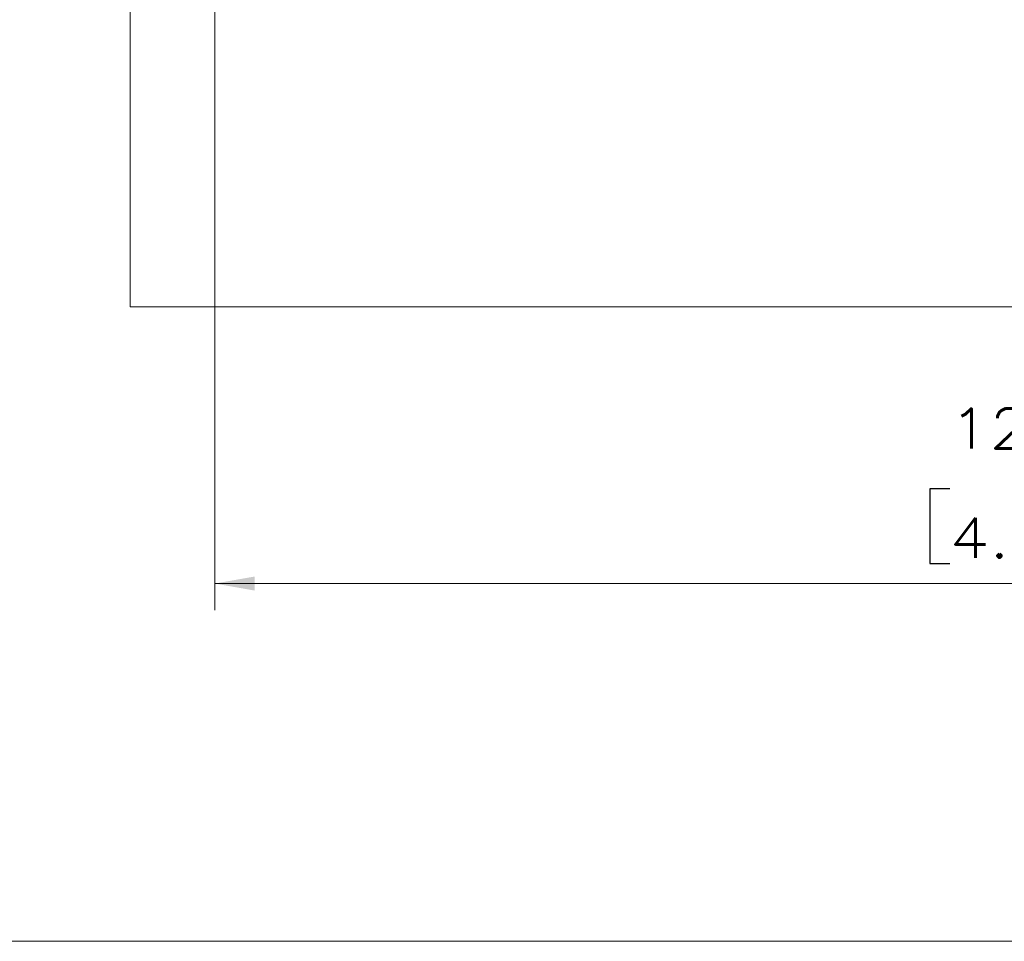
# Model space of a CAD drawing. Header units: millimetres. Extents: x 4 to 836, y 5 to 589.
# Tile 27 of 163: x 365 to 439, y 5 to 74. Entities that reach past the tile are written whole.
import ezdxf

# ---------------------------------------------------------------- set-up
doc = ezdxf.new("R2010")
doc.units = ezdxf.units.MM
doc.layers.add('1', color=7, linetype='Continuous', true_color=0xffffff)
doc.layers.add('256', color=7, linetype='Continuous', true_color=0xffffff)
doc.styles.add('ideas_simplex', font='simplex.shx')
doc.dimstyles.get("Standard").update_dxf_attribs({"dimtxt": 0.18, "dimasz": 0.18, "dimexe": 0.18, "dimexo": 0.0625, "dimgap": 0.09, "dimtad": 0, "dimtih": 1, "dimtoh": 1, "dimdec": 4, "dimzin": 0, "dimdsep": 46, "dimtxsty": 'Standard', "dimcen": 0.09, "dimadec": 0, "dimazin": 0, "dimtfac": 1, "dimtdec": 4, "dimtofl": 0, "dimtmove": 0, "dimatfit": 3, "dimfxl": 1, "dimtolj": 1, "dimtzin": 0, "dimarcsym": 0})

# ---------------------------------------------------------------- blocks, each defined once
blk = doc.blocks.new('_U7')
at = {"layer": '1', "color": 152, "lineweight": 13}
for p, q in [((379.695031, 110.932506), (379.695031, 29.92811)), ((504.495031, 61.055569), (504.495031, 29.92811))]:
    blk.add_line(p, q, dxfattribs=at)
at = {"layer": '1', "color": 87, "lineweight": 25}
for p, q in [((435.007531, 39.05311), (433.507531, 39.05311)), ((433.507531, 39.05311), (433.507531, 33.42811)), ((450.682531, 39.05311), (449.182531, 39.05311)), ((450.682531, 33.42811), (450.682531, 39.05311)), ((433.507531, 33.42811), (435.007531, 33.42811)), ((449.182531, 33.42811), (450.682531, 33.42811))]:
    blk.add_line(p, q, dxfattribs=at)
at = {"layer": '1', "color": 27, "lineweight": 13}
blk.add_line((379.695031, 31.92811), (504.495031, 31.92811), dxfattribs=at)
at = {"layer": '1', "color": 27, "lineweight": 18}
for points in [[(379.695031, 31.92811), (382.69503, 32.457091), (382.695033, 31.399129)], [(504.495031, 31.92811), (501.495033, 31.399129), (501.49503, 32.457091)]]:
    blk.add_solid(points, dxfattribs=at)
at = {"layer": '1', "color": 87, "linetype": 'Continuous', "lineweight": 25, "char_height": 3, "attachment_point": 7, "line_spacing_factor": 1.204819, "style": 'ideas_simplex'}
for s, insert in [('\\W1.1692;124,8', (434.979031, 41.18811)), ('\\W1.1692;4.913', (434.979031, 33.87561))]:
    blk.add_mtext(s, dxfattribs=dict(at, insert=insert))

msp = doc.modelspace()

# ---------------------------------------------------------------- linework, layer by layer
at = {"layer": '1', "color": 251, "linetype": 'Continuous', "lineweight": 18}
for q in [(373.329, 191.467), (510.845, 52.756)]:
    msp.add_line((373.329, 52.756), q, dxfattribs=at)
at = {"layer": '256', "color": 3, "linetype": 'Continuous', "lineweight": 18}
msp.add_line((15, 5), (836, 5), dxfattribs=at)

# ---------------------------------------------------------------- dimensions: what is measured, and where the dimension line sits
at = {"layer": '1', "color": 87, "linetype": 'Continuous', "lineweight": 25}
dim = msp.add_linear_dim(base=(379.695, 31.928), p1=(504.495, 66.893), p2=(379.695, 113.433), text='<>\\P[\\C87;{\\H1.00x;\\Fsimplex.shx;4.913\\Fsimplex.shx;}\\C87; ]', dimstyle='Standard', override={"dimtxt": 3, "dimasz": 3, "dimexe": 2, "dimexo": 2.5, "dimgap": 1.5, "dimtad": 1, "dimtih": 0, "dimtoh": 0, "dimdec": 2, "dimlfac": 1, "dimzin": 8, "dimdsep": 44, "dimlunit": 2, "dimtxsty": 'ideas_simplex', "dimsah": 1, "dimse1": 0, "dimse2": 0, "dimsd1": 0, "dimsd2": 0, "dimclrd": 27, "dimclre": 152, "dimclrt": 87, "dimtol": 0, "dimtm": -0.1, "dimtfac": 0.5, "dimtdec": 2, "dimtofl": 1, "dimtmove": 0, "dimtzin": 8, "dimlwd": 13, "dimlwe": 13}, dxfattribs=at)
dim.commit()
dim.dimension.update_dxf_attribs({"geometry": '_U7', "text_midpoint": (442.095, 31.928), "dimtype": 160})

doc.saveas('drawing.dxf')
